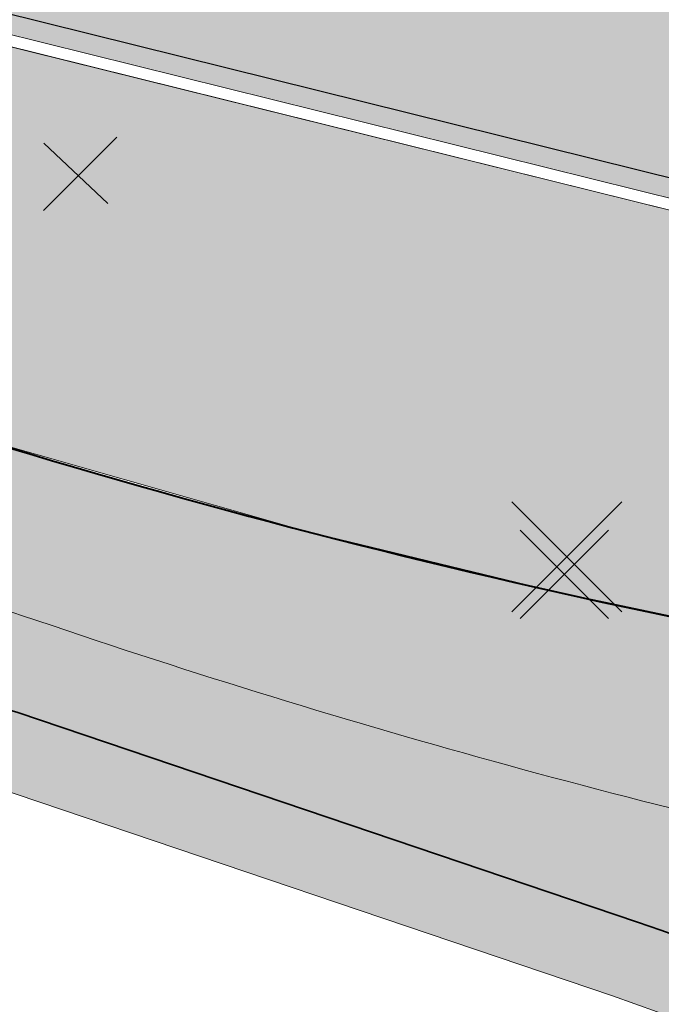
# Model space of a CAD drawing. Header units: metres. Extents: x 538891 to 1080079, y 6588829 to 13178720.
# Tile 88 of 256: x 539224 to 539232, y 6589465 to 6589478. Entities that reach past the tile are written whole.
import ezdxf

# ---------------------------------------------------------------- set-up
doc = ezdxf.new("R2010")
doc.units = ezdxf.units.M
doc.header["$LTSCALE"] = 0.4
doc.layers.add('KOLDE PST', color=7, linetype='Continuous')

# ---------------------------------------------------------------- blocks, each defined once
blk = doc.blocks.new('#9_019061_PP_TL (2D)')
at = {"linetype": 'Continuous', "lineweight": 0, "true_color": 0xd6d6d6}
h = blk.add_hatch(color=254, dxfattribs=at)
h.paths.add_polyline_path([(538956.6193590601, 6589596.41802614), (538956.3989647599, 6589594.93139164), (538955.55674598, 6589591.01676232), (538954.1327321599, 6589584.39795221), (538946.05537983, 6589550.90383911), (538946.13165292, 6589549.477311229), (538946.40056333, 6589548.074283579), (538946.85714852, 6589546.72064797), (538947.4929825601, 6589545.44138472), (538948.29633163, 6589544.26010166), (538949.25237051, 6589543.19859846), (538950.3434562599, 6589542.27646436), (538951.5494536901, 6589541.51071664), (538969.57501774, 6589536.75315713), (538970.39552595, 6589536.52723361), (538971.21104196, 6589536.283905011), (538972.0211965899, 6589536.02328146), (538972.82562312, 6589535.74548096), (538973.6239574, 6589535.450629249), (538974.41583806, 6589535.1388598), (538975.20090662, 6589534.81031375), (538975.97880782, 6589534.46514003), (538985.31473455, 6589530.20311808), (538985.8981604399, 6589529.94423779), (538986.48696187, 6589529.69782825), (538987.08087236, 6589529.46400116), (538987.67962307, 6589529.24286238), (538988.28294297, 6589529.034512), (538988.89055894, 6589528.83904434), (538989.50219595, 6589528.65654789), (538990.1175771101, 6589528.48710525), (539013.92108795, 6589522.20454904), (539014.57692044, 6589522.03665834), (539015.23804937, 6589521.89101471), (539015.90372037, 6589521.76778467), (539016.57317381, 6589521.66710883), (539017.24564573, 6589521.58910209), (539017.9203687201, 6589521.533853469), (539018.59657282, 6589521.50142601), (539019.27348638, 6589521.49185671), (539025.96162609, 6589521.51088948), (539026.83438784, 6589521.50385097), (539027.70678827, 6589521.47777195), (539028.57841202, 6589521.4326647), (539029.4488441, 6589521.3685507), (539030.31767011, 6589521.28546048), (539031.1844764, 6589521.18343359), (539032.04885027, 6589521.06251862), (539032.9103802, 6589520.92277313), (539044.81839483, 6589518.86013548), (539077.29701027, 6589513.2250818), (539077.29612205, 6589513.225235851), (539079.02421934, 6589512.91758629), (539080.74949958, 6589512.59451263), (539082.4718251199, 6589512.25604067), (539084.19105851, 6589511.9021974), (539085.90706257, 6589511.53301107), (539087.61970039, 6589511.14851113), (539089.32883531, 6589510.74872826), (539091.03433096, 6589510.33369436), (539276.90606721, 6589464.22134751), (539339.9936253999, 6589448.57014942), (539463.2277262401, 6589417.997380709), (539592.90629901, 6589386.49671385), (539593.49209626, 6589386.288094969), (539594.02229988, 6589385.96318826), (539594.47412995, 6589385.53595315), (539594.82817383, 6589385.02474557), (539595.06922021, 6589384.4515293), (539595.18691267, 6589383.840932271), (539595.1761946, 6589383.21918845), (539595.03752651, 6589382.61301074), (539593.52625963, 6589378.18230059), (539596.7400267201, 6589377.66405093), (539598.090793, 6589381.52482824), (539598.4094666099, 6589382.21502654), (539598.8526803, 6589382.832673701), (539599.40450341, 6589383.35556723), (539600.04509999, 6589383.7649111), (539600.75144304, 6589384.045990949), (539601.4981421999, 6589384.18870304), (539602.25835649, 6589384.1879174), (539603.0047590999, 6589384.04366227), (539622.83862668, 6589379.225749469), (539623.37004212, 6589379.092801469), (539623.89958709, 6589378.95258846), (539624.42716226, 6589378.805136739), (539624.9526686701, 6589378.65047396), (539625.4760077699, 6589378.488629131), (539625.99708141, 6589378.3196326), (539626.51579186, 6589378.14351607), (539627.03204182, 6589377.96031257), (539648.61442338, 6589370.13449057), (539669.02104417, 6589365.17744832), (539681.01929537, 6589364.91420599), (539681.156174, 6589364.90932643), (539681.29286762, 6589364.900699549), (539681.42927367, 6589364.888331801), (539681.56528977, 6589364.872232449), (539681.70081387, 6589364.85241358), (539681.83574428, 6589364.82889007), (539681.96997973, 6589364.80167956), (539682.1034195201, 6589364.77080249), (539700.86028847, 6589360.15904168), (539822.14262904, 6589329.98520529), (539839.2493774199, 6589325.72921695), (539975.19087125, 6589291.90832948), (539998.09488146, 6589286.210040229), (540004.49806329, 6589284.61699248), (540014.90875727, 6589282.02691567), (540081.53122417, 6589265.45191055), (540091.23903624, 6589263.03937474), (540093.08644646, 6589262.70172835), (540094.9573823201, 6589262.538852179), (540096.83534715, 6589262.55218234), (540098.7037823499, 6589262.74160131), (540100.5462133, 6589263.10543892), (540102.3463947, 6589263.64048709), (540104.08845377, 6589264.34202813), (540105.7570302, 6589265.20387632), (540119.54491084, 6589273.16693413), (540135.0211853, 6589282.10510754), (540150.08071912, 6589290.80259641), (540150.79983188, 6589291.121360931), (540151.56692414, 6589291.29543981), (540152.35318846, 6589291.318295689), (540153.1290974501, 6589291.18907022), (540153.86551258, 6589290.91261637), (540154.53477849, 6589290.499316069), (540155.11176152, 6589289.96469044), (540155.57479363, 6589289.328816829), (540156.315, 6589288.29), (540147.1726425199, 6589305.88626609), (540145.4996302, 6589308.99316915), (540145.7856587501, 6589308.19039577), (540145.9390198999, 6589307.3521012), (540145.95573054, 6589306.500057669), (540145.83535667, 6589305.65639449), (540145.58102465, 6589304.84302333), (540145.19933999, 6589304.081069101), (540144.70021583, 6589303.39032131), (540144.0966168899, 6589302.7887184), (540139.37331842, 6589298.965877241), (540138.75321435, 6589298.47207475), (540138.12535974, 6589297.98816512), (540137.48991238, 6589297.51426996), (540136.84703201, 6589297.0505084), (540136.1968802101, 6589296.596996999), (540135.53962038, 6589296.15384975), (540134.87541775, 6589295.72117803), (540134.2044392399, 6589295.29909061), (540108.4754501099, 6589279.39720579), (540107.332497, 6589278.725243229), (540106.16097061, 6589278.104436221), (540104.96315847, 6589277.535998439), (540103.7414001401, 6589277.02104017), (540102.49808197, 6589276.56056722), (540101.23563238, 6589276.155478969), (540099.95651721, 6589275.806566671), (540098.66323481, 6589275.51451178), (540097.1702847, 6589275.245979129), (540095.6669535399, 6589275.043481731), (540094.1561606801, 6589274.90741288), (540092.64084001, 6589274.83803683), (540091.12393418, 6589274.83548829), (540089.60838894, 6589274.899772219), (540088.0971474, 6589275.03076379), (540086.5931442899, 6589275.2282086), (540086.0127365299, 6589275.33417249), (540071.04459892, 6589278.06687555), (540070.7354442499, 6589278.13348394), (540045.33390995, 6589284.453132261), (540008.50654189, 6589293.61541403), (539981.79656241, 6589300.26059046), (539962.6338178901, 6589305.02809012), (539854.99138972, 6589331.80845238), (539839.26588418, 6589335.72080128), (539795.80243452, 6589346.53407395), (539779.96112543, 6589350.47523361), (539747.85217038, 6589358.4636213), (539745.86378398, 6589358.958312), (539683.74333918, 6589374.41325894), (539643.8005103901, 6589384.115908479), (539626.57290612, 6589388.30072492), (539624.4706958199, 6589388.81138003), (539620.5837311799, 6589389.75557594), (539620.0427497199, 6589389.89098812), (539619.50370868, 6589390.0339292), (539618.96671284, 6589390.18437141), (539618.43186657, 6589390.342285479), (539617.89927383, 6589390.50764075), (539617.36903814, 6589390.680405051), (539616.84126256, 6589390.860544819), (539616.31604968, 6589391.04802504), (539594.78122279, 6589398.90477751), (539574.37465845, 6589403.86180604), (539564.61568274, 6589406.2323923), (539550.3198177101, 6589406.91667554), (539550.20098996, 6589406.923781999), (539550.08236507, 6589406.93371529), (539549.96401027, 6589406.9464698), (539549.84599265, 6589406.96203829), (539549.72837911, 6589406.98041193), (539549.6112363, 6589407.00158031), (539549.49463065, 6589407.02553144), (539549.37862822, 6589407.052251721), (539480.2170212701, 6589423.85253488), (539479.28641654, 6589424.17865721), (539478.43791386, 6589424.68107552), (539477.70451598, 6589425.34024811), (539477.1147486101, 6589426.13053629), (539476.69155091, 6589427.02120158), (539476.45138327, 6589427.97760132), (539476.40358708, 6589428.96253607), (539476.55001905, 6589429.93769713), (539476.92070913, 6589431.41722542), (539476.93729025, 6589431.485579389), (539476.95419614, 6589431.55385376), (539476.9714264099, 6589431.62204699), (539476.98898067, 6589431.69015753), (539477.00685853, 6589431.75818386), (539477.02505957, 6589431.82612442), (539477.0435834, 6589431.89397769), (539477.06242958, 6589431.961742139), (539470.25729833, 6589433.64087184), (539470.21817861, 6589433.479828), (539469.7494416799, 6589431.55018198), (539469.42454196, 6589430.62220847), (539468.92433193, 6589429.775754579), (539468.2681516, 6589429.043551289), (539467.48137403, 6589428.4539113), (539466.5944221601, 6589428.02963468), (539465.64159247, 6589427.787127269), (539464.65972877, 6589427.7357663), (539463.68679757, 6589427.87753778), (539425.88646172, 6589437.25530673), (539382.40752409, 6589445.67583381), (539380.49885629, 6589446.05190841), (539378.5926672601, 6589446.440351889), (539376.68903717, 6589446.84114792), (539374.78804607, 6589447.254279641), (539372.88977389, 6589447.67972969), (539370.99430047, 6589448.11748016), (539369.1017055, 6589448.56751266), (539367.2120685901, 6589449.02980825), (539341.67913904, 6589455.364194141), (539278.59158085, 6589471.015392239), (539243.81345226, 6589479.6433911), (539240.0156879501, 6589480.58556675), (539092.71984464, 6589517.12773908), (539090.9535934, 6589517.5575579), (539089.1835732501, 6589517.97158241), (539087.4099254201, 6589518.36977955), (539085.63279142, 6589518.75211756), (539083.8523130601, 6589519.11856593), (539082.06863241, 6589519.46909542), (539080.28189178, 6589519.80367807), (539078.49223375, 6589520.12228717), (539055.0240151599, 6589524.192231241), (539045.0255156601, 6589525.93903653), (539044.50904631, 6589526.04558546), (539043.99402652, 6589526.15893394), (539043.48054581, 6589526.27906226), (539042.96869341, 6589526.405949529), (539042.45855829, 6589526.539573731), (539041.95022913, 6589526.6799116), (539041.44379426, 6589526.826938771), (539040.93934163, 6589526.98062937), (539020.28307481, 6589533.42304883), (539020.12443118, 6589533.47204631), (539019.96551883, 6589533.52016512), (539019.80634259, 6589533.56740367), (539019.6469073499, 6589533.61376052), (539019.48721798, 6589533.659234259), (539019.32727939, 6589533.70382348), (539019.16709645, 6589533.74752683), (539019.0066741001, 6589533.790342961), (539001.44627373, 6589538.42512996), (539000.92101949, 6589538.55618485), (539000.39241061, 6589538.67297552), (538999.86083439, 6589538.775416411), (538999.32668031, 6589538.86343246), (538998.79033972, 6589538.93695919), (538998.25220558, 6589538.99594272), (538997.71267217, 6589539.04033983), (538997.1721347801, 6589539.07011806), (538990.9006555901, 6589539.33053407), (538989.81956757, 6589539.390088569), (538988.7404874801, 6589539.478881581), (538987.66420594, 6589539.59684812), (538986.59151154, 6589539.74390177), (538985.52319023, 6589539.91993478), (538984.46002475, 6589540.12481817), (538983.40279407, 6589540.358401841), (538982.3522727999, 6589540.62051462), (538976.47726105, 6589542.17113007), (538972.35730031, 6589543.37616975), (538966.36673604, 6589545.17003587), (538965.4460479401, 6589545.54056831), (538964.5533182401, 6589545.97415169), (538963.69285868, 6589546.468692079), (538962.86882505, 6589547.02180097), (538962.08519723, 6589547.630806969), (538961.34575996, 6589548.29276874), (538960.65408453, 6589549.00448917), (538960.0135115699, 6589549.76253082), (538959.5405398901, 6589550.42618734), (538959.1105889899, 6589551.118491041), (538958.7253883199, 6589551.8366572), (538958.3864873, 6589552.57779706), (538958.09524914, 6589553.338929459), (538957.85284531, 6589554.1169928), (538957.66025086, 6589554.90885742), (538957.51824049, 6589555.7113381), (538957.35224053, 6589556.83292421), (538957.2279175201, 6589557.95989145), (538957.1454422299, 6589559.09069169), (538957.1049279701, 6589560.22377155), (538957.10643039, 6589561.35757449), (538957.14994742, 6589562.490543), (538957.23541928, 6589563.6211207), (538957.36272857, 6589564.7477545), (538957.41802208, 6589565.22883611), (538957.47601674, 6589565.70959958), (538957.5367107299, 6589566.19002974), (538957.6001021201, 6589566.67011143), (538957.66618892, 6589567.1498295), (538957.73496905, 6589567.62916883), (538957.80644033, 6589568.10811429), (538957.88060051, 6589568.58665077), (538959.07925321, 6589575.29774537), (538962.06392158, 6589589.12891518), (538963.30953681, 6589594.99819474), (538960.2147567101, 6589595.65498835)])
h.paths.add_polyline_path([(540045.4163160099, 6589280.48987601), (540045.22623295, 6589280.44193988), (540045.0491541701, 6589280.35784145), (540044.8918846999, 6589280.240812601), (540044.76046832, 6589280.09535067), (540044.6599552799, 6589279.92704568), (540044.59420825, 6589279.742365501), (540044.54592218, 6589279.54828188), (540044.51746776, 6589279.35432367), (540044.52739946, 6589279.158541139), (540044.5753356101, 6589278.96845809), (540044.6594340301, 6589278.791379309), (540044.77646289, 6589278.634109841), (540044.92192481, 6589278.50269345), (540045.0902298, 6589278.40218041), (540045.27490997, 6589278.33643337), (540051.09741887, 6589276.88785124), (540051.2913770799, 6589276.85939685), (540051.48715961, 6589276.869328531), (540051.6772426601, 6589276.91726467), (540051.85432145, 6589277.001363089), (540052.0115909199, 6589277.11839194), (540052.1430073, 6589277.26385387), (540052.24352034, 6589277.43215886), (540052.30926737, 6589277.61683904), (540052.35755344, 6589277.81092267), (540052.3860078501, 6589278.00488088), (540052.37607615, 6589278.20066341), (540052.32814001, 6589278.39074646), (540052.24404159, 6589278.56782524), (540052.12701273, 6589278.72509471), (540051.9815507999, 6589278.85651109), (540051.81324582, 6589278.95702413), (540051.62856565, 6589279.022771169), (540045.80605675, 6589280.4713533), (540045.61209854, 6589280.499807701)])
h.paths.add_polyline_path([(540147.29206106, 6589298.63119388), (540147.10115417, 6589298.58665197), (540146.9226052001, 6589298.505721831), (540141.72688054, 6589295.50498104), (540141.5675513, 6589295.39077234), (540141.43356419, 6589295.24767492), (540141.3300685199, 6589295.0811875), (540141.26104157, 6589294.897708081), (540141.229136, 6589294.70428768), (540141.23557793, 6589294.50835933), (540141.2801198, 6589294.317452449), (540141.36104989, 6589294.13890347), (540141.4752585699, 6589293.97957419), (540141.61835597, 6589293.84558704), (540141.7848434, 6589293.742091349), (540141.9683228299, 6589293.67306438), (540142.16174324, 6589293.64115882), (540142.35767161, 6589293.647600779), (540142.5485785, 6589293.69214269), (540142.72712747, 6589293.77307283), (540147.92285212, 6589296.77381361), (540148.08218137, 6589296.888022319), (540148.21616848, 6589297.03111974), (540148.31966415, 6589297.19760716), (540148.3886911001, 6589297.38108658), (540148.42059666, 6589297.57450698), (540148.4141547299, 6589297.77043533), (540148.3696128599, 6589297.96134221), (540148.28868277, 6589298.13989119), (540148.1744741, 6589298.299220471), (540148.03137669, 6589298.43320762), (540147.86488926, 6589298.53670331), (540147.68140984, 6589298.60573027), (540147.4879894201, 6589298.63763584)])
h.paths.add_polyline_path([(539856.18511559, 6589327.59509078), (539856.05014461, 6589327.56525111), (539855.92294231, 6589327.51114804), (539855.80782961, 6589327.43461938), (539855.70871677, 6589327.33826474), (539855.62897058, 6589327.22535719), (539855.57129992, 6589327.099732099), (539855.53766397, 6589326.96565676), (539855.529205, 6589326.827685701), (539855.54621051, 6589326.6905056), (539855.58810284, 6589326.558776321), (539855.65345894, 6589326.4369726), (539855.74005874, 6589326.32923197), (539855.84496053, 6589326.23921428), (539855.9646008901, 6589326.16997734), (539856.69578769, 6589325.84106684), (539857.43316573, 6589325.52628141), (539858.1764624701, 6589325.22573821), (539858.92540284, 6589324.93954846), (539859.6797096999, 6589324.66781807), (539860.43910393, 6589324.410647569), (539861.2033045, 6589324.16813215), (539861.97202864, 6589323.940361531), (539925.82766907, 6589308.05371527), (539926.02162729, 6589308.02526087), (539926.21740982, 6589308.03519256), (539926.40749287, 6589308.08312869), (539926.58457165, 6589308.16722711), (539926.7418411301, 6589308.28425597), (539926.8732575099, 6589308.4297179), (539926.97377055, 6589308.59802288), (539927.0395175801, 6589308.78270306), (539927.0878036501, 6589308.97678669), (539927.11625806, 6589309.1707449), (539927.10632636, 6589309.36652743), (539927.05839022, 6589309.55661048), (539926.9742918, 6589309.73368926), (539926.85726294, 6589309.89095873), (539926.7118010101, 6589310.02237511), (539926.5434960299, 6589310.122888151), (539926.35881586, 6589310.18863519), (539856.4599161, 6589327.578784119), (539856.3232704, 6589327.5996534)])
h.paths.add_polyline_path([(539798.46235621, 6589341.95593746), (539798.32738523, 6589341.9260978), (539798.20018292, 6589341.871994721), (539798.0850702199, 6589341.79546606), (539797.9859573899, 6589341.69911142), (539797.9062112, 6589341.586203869), (539797.84854054, 6589341.460578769), (539797.81490459, 6589341.32650344), (539797.8064456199, 6589341.18853238), (539797.8234511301, 6589341.05135227), (539797.86534346, 6589340.919623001), (539797.9306995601, 6589340.79781927), (539798.01729936, 6589340.690078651), (539798.1222011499, 6589340.60006096), (539798.2418415, 6589340.530824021), (539798.9730283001, 6589340.20191351), (539799.71040635, 6589339.88712809), (539800.45370309, 6589339.58658489), (539801.20264346, 6589339.300395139), (539801.95695032, 6589339.02866474), (539802.71634454, 6589338.771494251), (539803.48054512, 6589338.52897882), (539804.2492692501, 6589338.30120821), (539819.10635365, 6589334.604913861), (539819.31970767, 6589334.57361401), (539819.53506844, 6589334.58453889), (539819.74415979, 6589334.63726865), (539819.93894643, 6589334.72977693), (539820.1119428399, 6589334.85850868), (539820.25650084, 6589335.0185168), (539820.3670651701, 6589335.203652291), (539820.43938695, 6589335.40680046), (539820.4706868, 6589335.620154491), (539820.4597619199, 6589335.83551527), (539820.4070321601, 6589336.04460662), (539820.31452389, 6589336.23939327), (539820.18579215, 6589336.41238968), (539820.02578402, 6589336.5569477), (539819.8406485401, 6589336.667512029), (539819.63750035, 6589336.739833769), (539798.73715672, 6589341.9396308), (539798.6005110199, 6589341.960500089)])
h.paths.add_polyline_path([(539755.28621861, 6589352.67134982), (539755.0961355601, 6589352.623413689), (539754.9190567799, 6589352.53931527), (539754.76178731, 6589352.42228641), (539754.63037092, 6589352.27682448), (539754.52985789, 6589352.10851949), (539754.46411086, 6589351.92383932), (539754.41582479, 6589351.729755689), (539754.38737037, 6589351.53579748), (539754.39730207, 6589351.340014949), (539754.4452382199, 6589351.1499319), (539754.52933664, 6589350.972853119), (539754.6463654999, 6589350.81558365), (539754.79182742, 6589350.68416726), (539754.96013241, 6589350.583654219), (539755.14481258, 6589350.51790718), (539760.96732147, 6589349.06932506), (539761.16127969, 6589349.04087066), (539761.35706222, 6589349.05080234), (539761.54714527, 6589349.098738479), (539761.7242240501, 6589349.1828369), (539761.88149353, 6589349.299865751), (539762.01290991, 6589349.44532769), (539762.11342295, 6589349.613632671), (539762.17916998, 6589349.79831285), (539762.22745605, 6589349.992396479), (539762.25591046, 6589350.186354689), (539762.24597876, 6589350.38213722), (539762.19804262, 6589350.572220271), (539762.1139442, 6589350.74929905), (539761.99691534, 6589350.90656852), (539761.85145341, 6589351.0379849), (539761.68314843, 6589351.13849794), (539761.49846826, 6589351.20424498), (539755.67595936, 6589352.65282711), (539755.48200115, 6589352.681281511)])
h.paths.add_polyline_path([(539642.54214859, 6589380.47636161), (539642.33335267, 6589380.42247396), (539642.1390816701, 6589380.328887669), (539641.96680132, 6589380.19919922), (539641.82313225, 6589380.038392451), (539641.7135956, 6589379.852647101), (539641.64240056, 6589379.6491013), (539641.6122835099, 6589379.4355771), (539641.6244016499, 6589379.22028016), (539641.6782893, 6589379.01148422), (539641.77187558, 6589378.8172132), (539641.9015640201, 6589378.64493282), (539642.06237076, 6589378.50126372), (539642.24811611, 6589378.39172702), (539642.45166196, 6589378.320532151), (539681.4099190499, 6589368.8570483), (539681.54841263, 6589368.83684522), (539681.68824844, 6589368.84272579), (539681.82455682, 6589368.87448524), (539681.9525909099, 6589368.93101758), (539682.06789204, 6589369.01035411), (539682.16644493, 6589369.10973199), (539682.24481755, 6589369.22569047), (539682.30028063, 6589369.35419137), (539682.33090271, 6589369.490759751), (539682.3356174, 6589369.63063972), (539682.3142605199, 6589369.768960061), (539682.26757581, 6589369.90090388), (539682.19718902, 6589370.02187632), (539682.10555132, 6589370.12766463), (539681.99585393, 6589370.214584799), (539681.871917, 6589370.27960997), (539680.2452388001, 6589370.93262274), (539679.45451154, 6589371.235036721), (539678.6587776, 6589371.52401992), (539677.85826492, 6589371.79948907), (539677.05320301, 6589372.0613652), (539676.2438226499, 6589372.309573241), (539675.4303558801, 6589372.54404203), (539674.6130359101, 6589372.76470435), (539673.7920970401, 6589372.97149694), (539642.97096971, 6589380.4583627), (539642.75744552, 6589380.48847976)])
h.paths.add_polyline_path([(539565.66862971, 6589399.15205893), (539565.50140117, 6589399.08893708), (539565.3544343, 6589398.98719972), (539565.23647678, 6589398.85290238), (539565.15454958, 6589398.69403865), (539565.11352915, 6589398.52006429), (539565.11585706, 6589398.34133452), (539565.12791967, 6589398.24727604), (539565.15250473, 6589398.155689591), (539565.1891668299, 6589398.0682345), (539565.23724174, 6589397.986495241), (539565.29585845, 6589397.91195274), (539565.36395496, 6589397.845957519), (539565.44029753, 6589397.78970528), (539565.52350302, 6589397.744215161), (539566.23639982, 6589397.41421289), (539566.95673321, 6589397.100775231), (539567.68411836, 6589396.80406963), (539568.41816667, 6589396.52425461), (539569.15848598, 6589396.26147965), (539569.9046807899, 6589396.015885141), (539570.65635246, 6589395.787602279), (539571.41309941, 6589395.57675303), (539624.03794556, 6589382.79347116), (539624.23205846, 6589382.76609201), (539624.42778294, 6589382.77710851), (539624.61759741, 6589382.82609728), (539624.79420741, 6589382.91117573), (539624.95082591, 6589383.02907432), (539625.08143416, 6589383.17526229), (539625.18101293, 6589383.3441217), (539625.2457357, 6589383.529163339), (539625.29294549, 6589383.72351157), (539625.32032463, 6589383.91762448), (539625.3093081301, 6589384.11334897), (539625.2603193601, 6589384.30316346), (539625.1752409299, 6589384.47977348), (539625.05734235, 6589384.636392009), (539624.9111544, 6589384.76700028), (539624.74229499, 6589384.8665791), (539624.55725331, 6589384.93130171), (539566.02344365, 6589399.14995017), (539565.8461662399, 6589399.17280817)])
h.paths.add_polyline_path([(539480.80800888, 6589419.797377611), (539480.67255731, 6589419.76628876), (539480.54516705, 6589419.710742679), (539480.4302121, 6589419.63264656), (539480.33163948, 6589419.53468185), (539480.2528337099, 6589419.42021222), (539480.19650063, 6589419.29316802), (539480.16457456, 6589419.1579113), (539480.1581514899, 6589419.01908624), (539480.1774520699, 6589418.88145943), (539480.2218135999, 6589418.74975634), (539480.28971293, 6589418.62849903), (539480.3788186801, 6589418.52185094), (539480.4860714, 6589418.43347387), (539480.6077884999, 6589418.36640227), (539481.43060399, 6589418.01681999), (539482.25965203, 6589417.68228682), (539483.09465741, 6589417.36291382), (539483.9353429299, 6589417.05880701), (539484.78142951, 6589416.77006735), (539485.6326362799, 6589416.49679069), (539486.48868066, 6589416.23906775), (539487.34927847, 6589415.99698409), (539515.45534313, 6589409.16964352), (539515.6688673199, 6589409.139526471), (539515.88416424, 6589409.151644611), (539516.09296016, 6589409.20553226), (539516.2872311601, 6589409.29911855), (539516.45951152, 6589409.42880701), (539516.6031805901, 6589409.589613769), (539516.71271724, 6589409.77535913), (539516.78391228, 6589409.97890493), (539516.81402933, 6589410.19242913), (539516.80191119, 6589410.407726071), (539516.74802354, 6589410.616522), (539516.65443726, 6589410.81079303), (539516.52474882, 6589410.98307341), (539516.36394207, 6589411.12674251), (539516.17819673, 6589411.23627921), (539515.97465088, 6589411.30747408), (539481.08437581, 6589419.78279046), (539480.94687099, 6589419.802941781)])
h.paths.add_polyline_path([(539411.5175915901, 6589436.16216309), (539411.37908507, 6589436.12060954), (539411.25112754, 6589436.053247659), (539411.13847578, 6589435.962581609), (539411.04531757, 6589435.85198188), (539410.97511605, 6589435.72555997), (539410.93048078, 6589435.588015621), (539410.91307136, 6589435.444461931), (539410.92353483, 6589435.300235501), (539410.9614822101, 6589435.16069788), (539411.02550281, 6589435.03103635), (539411.1132166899, 6589434.916071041), (539411.22136312, 6589434.82007574), (539411.34592179, 6589434.746619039), (539411.48226222, 6589434.69843145), (539424.5419076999, 6589431.45850421), (539429.39479678, 6589430.25456586), (539429.58877377, 6589430.22623992), (539429.7845496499, 6589430.2363013), (539429.97460088, 6589430.28436333), (539430.15162389, 6589430.36857902), (539430.3088157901, 6589430.485712), (539430.44013578, 6589430.631260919), (539430.5405372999, 6589430.79963243), (539430.60616226, 6589430.98435601), (539430.6543198, 6589431.178471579), (539430.68237501, 6589431.37257976), (539430.6721781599, 6589431.56843964), (539430.62411756, 6589431.758584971), (539430.54002532, 6589431.93576725), (539430.4231071, 6589432.09323216), (539430.27781992, 6589432.224977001), (539430.10970225, 6589432.32597955), (539429.9251628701, 6589432.39238952), (539425.0843034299, 6589433.590980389), (539411.80545508, 6589436.16268312), (539411.66149815, 6589436.17636359)])
at = {"linetype": 'Continuous', "lineweight": 0, "true_color": 0xffdf7f}
h = blk.add_hatch(color=41, dxfattribs=at)
edge = h.paths.add_edge_path()
edge.add_arc((539039.4154101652, 6589463.244350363), 48.29997429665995, 66.57314219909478, 76.14185816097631, ccw=False)
edge.add_line((539058.6184198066, 6589507.562878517), (539066.0345749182, 6589504.349493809))
edge.add_arc((539086.589352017, 6589551.787756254), 51.69997684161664, 246.5731409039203, 263.6668443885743)
edge.add_line((539080.8863548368, 6589500.403289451), (539120.7231832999, 6589495.981924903))
edge.add_arc((539112.6374951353, 6589423.129258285), 73.29999581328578, 66.82796386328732, 83.66684102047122, ccw=False)
edge.add_line((539141.4805500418, 6589490.515960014), (539168.781217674, 6589478.830647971))
edge.add_arc((539204.8645496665, 6589563.132979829), 91.70000002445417, 246.827964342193, 267.830195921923)
edge.add_line((539201.3926800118, 6589471.498727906), (539210.4155722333, 6589471.156865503))
edge.add_arc((539208.5868775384, 6589422.891496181), 48.29999999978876, 71.30953512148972, 87.83019592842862, ccw=False)
edge.add_line((539224.0648710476, 6589468.644329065), (539232.0216122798, 6589465.952596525))
edge.add_arc((539222.407951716, 6589437.534687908), 29.99999999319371, 32.623453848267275, 71.30953511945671, ccw=False)
edge.add_line((539247.6749051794, 6589453.708155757), (539249.0157836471, 6589451.613372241))
edge.add_line((539249.0157836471, 6589451.613372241), (539252.5125743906, 6589453.823353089))
edge.add_line((539252.5125743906, 6589453.823353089), (539252.222101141, 6589454.28296077))
edge.add_arc((539255.6034059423, 6589456.419959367), 3.999998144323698, 78.34070675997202, 212.2930555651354, ccw=False)
edge.add_line((539256.4117717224, 6589460.337424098), (539306.7314928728, 6589449.954046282))
edge.add_arc((539266.3134001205, 6589254.080679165), 199.9999954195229, 69.38189835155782, 78.34076937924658, ccw=False)
edge.add_arc((539390.1600926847, 6589583.253643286), 151.6999385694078, 249.3818962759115, 260.1262747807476)
edge.add_line((539364.146992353, 6589433.800674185), (539400.3056453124, 6589427.507063))
edge.add_arc((539374.8755807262, 6589281.403813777), 148.2998571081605, 76.54589760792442, 80.12627433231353, ccw=False)
edge.add_line((539409.3799683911, 6589425.633820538), (539415.6764660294, 6589424.127498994))
edge.add_line((539415.6764660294, 6589424.127498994), (539461.9164176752, 6589412.655971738))
edge.add_line((539461.9164176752, 6589412.655971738), (539501.0212698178, 6589403.156877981))
edge.add_arc((539453.8114742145, 6589208.80864604), 200.0000001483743, 68.66850267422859, 76.34653551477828, ccw=False)
edge.add_line((539526.5641454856, 6589395.106925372), (539542.9704975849, 6589388.699963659))
edge.add_arc((539635.0753794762, 6589624.553585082), 253.2000000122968, 248.6685026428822, 261.8880643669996)
edge.add_arc((539543.2849724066, 6588980.562303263), 397.2999999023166, 71.92422893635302, 81.88806437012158, ccw=False)
edge.add_arc((539703.1845637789, 6589464.417768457), 112.3042545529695, 250.96499781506, 252.4606867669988)
edge.add_arc((539871.3742939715, 6589937.521631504), 614.357186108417, 250.8007736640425, 252.2964588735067)
edge.add_line((539684.5532260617, 6589352.258749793), (539685.5730097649, 6589355.293153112))
edge.add_arc((539758.7057676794, 6589594.356928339), 249.9997778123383, 250.6606811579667, 252.9904383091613, ccw=False)
edge.add_arc((539543.2849724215, 6588980.562303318), 400.4999998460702, 70.66068219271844, 78.54997938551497)
edge.add_arc((539623.1864813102, 6589375.051845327), 2.00000000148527, 166.3465355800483, 258.5499793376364, ccw=False)
edge.add_line((539621.2429989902, 6589375.523943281), (539622.1456133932, 6589379.239729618))
edge.add_line((539622.1456133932, 6589379.239729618), (539618.2586487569, 6589380.18392553))
edge.add_line((539618.2586487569, 6589380.18392553), (539617.2645513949, 6589376.091531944))
edge.add_arc((539615.3210694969, 6589376.563629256), 1.999999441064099, 259.6901167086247, 346.3465505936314, ccw=False)
edge.add_arc((539543.2849725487, 6588980.562304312), 400.499998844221, 79.69013183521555, 81.88806437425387)
edge.add_arc((539635.0753794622, 6589624.553585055), 249.9999999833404, 248.668502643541, 261.88806437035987, ccw=False)
edge.add_line((539544.134540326, 6589391.680736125), (539527.7281882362, 6589398.087697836))
edge.add_arc((539453.8114743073, 6589208.808646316), 203.1999998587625, 68.66850266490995, 76.34653552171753)
edge.add_line((539501.7766265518, 6589406.266449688), (539462.6793608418, 6589415.763700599))
edge.add_line((539462.6793608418, 6589415.763700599), (539428.9086092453, 6589424.141782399))
edge.add_arc((539429.3901842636, 6589426.08293785), 1.999999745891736, 166.0669591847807, 256.06697375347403, ccw=False)
edge.add_line((539427.4490289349, 6589426.564513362), (539427.4851470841, 6589426.710100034))
edge.add_line((539427.4851470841, 6589426.710100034), (539423.6028358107, 6589427.673250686))
edge.add_line((539423.6028358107, 6589427.673250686), (539423.5765020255, 6589427.567103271))
edge.add_arc((539421.635346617, 6589428.048678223), 1.999999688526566, 256.5458904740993, 346.0669753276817, ccw=False)
edge.add_line((539421.170013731, 6589426.103565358), (539410.1245006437, 6589428.746001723))
edge.add_arc((539374.8755813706, 6589281.403816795), 151.4998540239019, 76.54589761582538, 80.12627434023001)
edge.add_line((539400.8543728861, 6589430.659664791), (539364.6957199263, 6589436.953275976))
edge.add_arc((539390.160108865, 6589583.253702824), 148.4999999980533, 248.6969164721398, 260.12627261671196, ccw=False)
edge.add_line((539336.2098552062, 6589444.900458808), (539332.5649809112, 6589446.321761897))
edge.add_arc((539259.5728721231, 6589259.245281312), 200.8119954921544, 68.68563534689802, 74.77494262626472)
edge.add_arc((539312.8319477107, 6589454.93936929), 1.999999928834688, 166.0669644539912, 254.8231364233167, ccw=False)
edge.add_line((539310.8907921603, 6589455.420944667), (539310.9409658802, 6589455.623187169))
edge.add_line((539310.9409658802, 6589455.623187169), (539305.9872836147, 6589456.852130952))
edge.add_line((539305.9872836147, 6589456.852130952), (539305.9427732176, 6589456.672716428))
edge.add_arc((539304.0016178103, 6589457.154291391), 1.999999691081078, 258.3407607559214, 346.0669749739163, ccw=False)
edge.add_line((539303.5974366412, 6589455.195558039), (539232.7135843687, 6589469.822304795))
edge.add_arc((539252.9225889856, 6589567.758824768), 99.99982906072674, 252.9836061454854, 258.3407738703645, ccw=False)
edge.add_arc((539208.5868928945, 6589422.891557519), 51.49993684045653, 72.9836072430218, 78.65987112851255)
edge.add_arc((539219.1067407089, 6589475.347024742), 1.999999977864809, 165.7554892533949, 258.6598684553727, ccw=False)
edge.add_line((539217.1682317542, 6589475.839145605), (539217.8961277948, 6589478.706394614))
edge.add_line((539217.8961277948, 6589478.706394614), (539213.0431669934, 6589479.910350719))
edge.add_line((539213.0431669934, 6589479.910350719), (539212.0202843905, 6589475.881122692))
edge.add_arc((539210.0817755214, 6589476.373243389), 1.9999998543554, 267.8301925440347, 345.7554932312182, ccw=False)
edge.add_line((539210.0060530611, 6589474.374677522), (539201.5138357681, 6589474.696433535))
edge.add_arc((539204.8645496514, 6589563.132979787), 88.499999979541, 246.8279643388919, 267.83019593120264, ccw=False)
edge.add_line((539170.0403961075, 6589481.772495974), (539142.7397284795, 6589493.457808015))
edge.add_arc((539112.6374951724, 6589423.129258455), 76.49999564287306, 66.82796385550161, 83.66684101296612)
edge.add_line((539121.0761738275, 6589499.162396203), (539081.2393453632, 6589503.58376075))
edge.add_arc((539086.5893523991, 6589551.787757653), 48.49997827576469, 246.573140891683, 263.6668443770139, ccw=False)
edge.add_line((539067.30682455, 6589507.285712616), (539059.8906694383, 6589510.499097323))
edge.add_arc((539039.4154784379, 6589463.244549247), 51.49976466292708, 66.5731240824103, 76.14187874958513)
edge.add_line((539051.7506227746, 6589513.245248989), (539050.9841624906, 6589510.138395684))
at = {"color": 1, "linetype": 'Continuous', "lineweight": 9, "true_color": 0xff0000, "flags": 128}
for points in [[(539592.9062990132, 6589386.496713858), (539463.2277262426, 6589417.997380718), (539427.5212652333, 6589426.855686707), (539423.6389539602, 6589427.81883736), (539373.257039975, 6589440.317931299), (539339.9936254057, 6589448.57014942), (539310.8762908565, 6589455.793779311), (539306.0234017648, 6589456.997717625), (539276.9060672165, 6589464.221347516), (539217.9330374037, 6589478.851784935), (539213.0800766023, 6589480.055741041), (539091.0343309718, 6589510.333694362, 0.01786729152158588), (539077.2961220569, 6589513.225235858), (539049.7444402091, 6589518.003349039), (539044.8179749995, 6589518.857714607), (539032.9103802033, 6589520.922773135, 0.04366810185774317), (539025.9616260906, 6589521.510889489), (539019.2734863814, 6589521.491856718, -0.06531645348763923), (539014.1126705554, 6589522.153983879), (538990.1175771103, 6589528.487105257, -0.04257869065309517), (538985.3147345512, 6589530.20311808), (538975.9788078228, 6589534.465140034, 0.04257869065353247), (538969.5750177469, 6589536.75315713), (538947.2262916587, 6589542.65174616)], [(539592.8708916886, 6589386.350952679), (539463.1919632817, 6589417.851705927), (539427.4851470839, 6589426.710100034), (539423.6028358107, 6589427.673250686), (539373.2209218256, 6589440.172344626), (539339.9575072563, 6589448.424562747), (539310.8401727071, 6589455.648192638), (539305.9872836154, 6589456.852130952), (539276.8699490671, 6589464.075760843), (539217.8969192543, 6589478.706198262), (539213.0439584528, 6589479.910154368), (539090.9982127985, 6589510.188107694, 0.01786729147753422), (539077.2704910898, 6589513.077441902), (539049.718809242, 6589517.855555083), (539044.7923440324, 6589518.709920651), (539032.8847492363, 6589520.774979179, 0.04366810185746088), (539025.9620529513, 6589521.360890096), (539019.2739132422, 6589521.341857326, -0.06531645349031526), (539014.0743912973, 6589522.00895044), (538990.0792978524, 6589528.342071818, -0.04257869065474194), (538985.2524410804, 6589530.066664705), (538975.916514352, 6589534.328686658, 0.0425786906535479), (538969.5367384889, 6589536.608123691), (538947.1880124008, 6589542.506712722)]]:
    blk.add_lwpolyline(points, format="xyb", dxfattribs=at)
at = {"color": 41, "linetype": 'Continuous', "lineweight": 9, "true_color": 0xffdf7f, "flags": 128}
for points in [[(539141.4805500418, 6589490.515960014), (539168.781217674, 6589478.830647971, 0.09189691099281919), (539201.3926800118, 6589471.498727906), (539210.4155722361, 6589471.156865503, -0.07221009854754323), (539224.0648710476, 6589468.644329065), (539232.0216122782, 6589465.952596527, -0.1704215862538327), (539247.6749051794, 6589453.708155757)], [(539232.7135843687, 6589469.822304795, -0.02337931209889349), (539223.6581072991, 6589472.136882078, 0.02477243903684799), (539218.7134748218, 6589473.386070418, -0.4291397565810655), (539217.1682317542, 6589475.839145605), (539217.8961277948, 6589478.706394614), (539213.0431669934, 6589479.910350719), (539212.0202843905, 6589475.881122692, -0.3537518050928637), (539210.0060530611, 6589474.374677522), (539201.5138357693, 6589474.696433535, -0.09189691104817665), (539170.0403961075, 6589481.772495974), (539142.7397284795, 6589493.457808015, 0.07360596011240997)]]:
    blk.add_lwpolyline(points, format="xyb", dxfattribs=at)
at = {"color": 5, "linetype": 'Continuous', "lineweight": 35, "true_color": 0x0000ff, "flags": 128}
blk.add_lwpolyline([(539247.6749051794, 6589453.708155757, 0.1704215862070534), (539232.0216122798, 6589465.952596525), (539224.0648710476, 6589468.644329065, 0.01285856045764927), (539221.6923091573, 6589469.379534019), (539221.0139741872, 6589466.973320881), (539216.6280364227, 6589467.980073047), (539217.0669643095, 6589470.441239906, 0.03466780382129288), (539210.4155722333, 6589471.156865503), (539201.3926800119, 6589471.498727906, -0.09189691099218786), (539168.781217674, 6589478.830647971), (539155.2013857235, 6589484.643127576), (539154.2176525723, 6589482.344808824), (539150.0806788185, 6589484.115528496), (539151.0644119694, 6589486.413847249), (539141.4805500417, 6589490.515960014, 0.07360596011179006), (539120.7231832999, 6589495.981924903), (539097.1057774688, 6589498.603146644), (539096.8300036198, 6589496.11840344), (539092.3574658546, 6589496.614796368), (539092.6332397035, 6589499.099539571), (539080.8863548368, 6589500.403289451, -0.07472396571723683), (539066.0345749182, 6589504.349493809), (539058.6184198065, 6589507.562878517, 0.04177567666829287), (539050.9841624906, 6589510.138395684)], format="xyb", dxfattribs=at)
at = {"color": 5, "linetype": 'Continuous', "lineweight": 40, "true_color": 0x0000ff, "flags": 128}
blk.add_lwpolyline([(539217.8961277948, 6589478.706394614), (539217.1682317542, 6589475.839145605, 0.4291397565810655), (539218.7134748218, 6589473.386070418, -0.02477243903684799), (539223.6581072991, 6589472.136882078, 0.02337931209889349), (539232.7135843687, 6589469.822304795), (539234.696598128, 6589469.413113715)], format="xyb", dxfattribs=at)
blk = doc.blocks.new('KOLDE PST TL')
at = {"color": 7}
blk.add_blockref('#9_019061_PP_TL (2D)', (0, 0), dxfattribs=at)
blk = doc.blocks.new('#13_Kolde pst HP -xref$0$likvideeritav')
at = {"color": 1, "linetype": 'Continuous', "lineweight": 25, "true_color": 0xff0000}
for p, q in [((0.7071067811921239, -0.7071067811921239), (-0.7071067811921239, 0.7071067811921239)), ((0.7071067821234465, 0.7071067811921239), (-0.7071067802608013, -0.7071067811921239))]:
    blk.add_line(p, q, dxfattribs=at)
blk = doc.blocks.new('#13_KOLDE TAIM (2D)')
at = {"linetype": 'Continuous', "lineweight": 0, "true_color": 0xc4f877}
blk.add_hatch(color=71, dxfattribs=at).paths.add_polyline_path([(539217.9375177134, 6589478.696126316), (539233.8578798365, 6589474.746492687), (539235.1970663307, 6589471.838472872), (539234.696598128, 6589469.413113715), (539230.9001713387, 6589470.214071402), (539227.7593544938, 6589470.976711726), (539223.1298628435, 6589472.295459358), (539221.6260352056, 6589472.713482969), (539219.2933241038, 6589473.266311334), (539218.7134748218, 6589473.386070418), (539217.8475241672, 6589473.793199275), (539217.2303648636, 6589474.654772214), (539217.2289679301, 6589476.07839095)])
h = blk.add_hatch(color=71, dxfattribs=at)
edge = h.paths.add_edge_path()
edge.add_line((539220.7950976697, 6589465.997555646), (539221.7181432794, 6589465.785678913))
edge.add_line((539221.7181432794, 6589465.785678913), (539222.3805918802, 6589468.135539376))
edge.add_arc((539208.5868775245, 6589422.891496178), 47.30000000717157, 71.30953511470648, 73.04492009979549, ccw=False)
edge.add_line((539223.7444156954, 6589467.697065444), (539231.701156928, 6589465.005332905))
edge.add_arc((539222.407957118, 6589437.534694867), 28.99999167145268, 33.016917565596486, 71.30954081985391, ccw=False)
edge.add_line((539246.7247319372, 6589453.336402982), (539247.0074710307, 6589454.706282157))
edge.add_arc((539222.4079517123, 6589437.534687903), 29.99999999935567, 34.91681014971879, 71.30953511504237)
edge.add_line((539232.0216122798, 6589465.952596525), (539224.0648710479, 6589468.644329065))
edge.add_arc((539208.5868776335, 6589422.891496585), 48.29999958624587, 71.30953507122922, 74.25633764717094)
edge.add_line((539221.6923091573, 6589469.37953402), (539221.0139741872, 6589466.973320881))
edge.add_line((539221.0139741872, 6589466.973320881), (539221.0138591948, 6589466.973347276))
edge.add_line((539221.0138591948, 6589466.973347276), (539220.7950976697, 6589465.997555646))
at = {"color": 71, "linetype": 'Continuous', "lineweight": 5, "true_color": 0xc4f877, "flags": 128}
blk.add_lwpolyline([(539217.9375177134, 6589478.696126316), (539233.8578798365, 6589474.746492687), (539235.1970663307, 6589471.838472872), (539234.696598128, 6589469.413113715), (539230.9001713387, 6589470.214071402), (539227.7593544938, 6589470.976711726), (539223.1298628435, 6589472.295459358), (539221.6260352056, 6589472.713482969), (539219.2933241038, 6589473.266311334), (539218.7134748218, 6589473.386070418), (539217.8475241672, 6589473.793199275), (539217.2303648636, 6589474.654772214), (539217.2289679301, 6589476.07839095)], close=True, dxfattribs=at)
blk.add_lwpolyline([(539220.7950976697, 6589465.997555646), (539221.7181432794, 6589465.785678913), (539222.3805919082, 6589468.135539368, -0.007572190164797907), (539223.7444156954, 6589467.697065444), (539231.701156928, 6589465.005332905, -0.1686554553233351), (539246.7247319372, 6589453.336402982), (539247.0074710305, 6589454.706282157, 0.1601414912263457), (539232.0216122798, 6589465.952596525), (539224.0648710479, 6589468.644329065, 0.01285856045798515), (539221.6923091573, 6589469.37953402), (539221.0139741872, 6589466.973320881), (539221.0138591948, 6589466.973347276)], format="xyb", close=True, dxfattribs=at)
at = {"color": 1, "true_color": 0xff0000}
blk.add_blockref('#13_Kolde pst HP -xref$0$likvideeritav', (539231.114410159, 6589470.647467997), dxfattribs=at)
blk = doc.blocks.new('Kolde pst Taim')
at = {"color": 13, "true_color": 0xff4646}
blk.add_blockref('#13_KOLDE TAIM (2D)', (0, 0), dxfattribs=at)
blk = doc.blocks.new('#15_019061_PP_ELV-4-01_v01_Puhas$0$A$C2D7D09D12')
at = {"color": 1, "linetype": 'Continuous', "lineweight": 25, "true_color": 0xff0000}
for p, q in [((0.0353555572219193, 0.03535634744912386), (1.170666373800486, 1.170667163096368)), ((0.03535555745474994, 1.170667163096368), (1.170666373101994, 0.03535634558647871))]:
    blk.add_line(p, q, dxfattribs=at)
blk = doc.blocks.new('#15_Kolde pst ELV-3 (2D)')
at = {"color": 7}
blk.add_blockref('#15_019061_PP_ELV-4-01_v01_Puhas$0$A$C2D7D09D12', (539230.4809890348, 6589469.816988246), dxfattribs=at)
blk = doc.blocks.new('Kolde pst EL')
at = {"color": 13, "true_color": 0xff4646}
blk.add_blockref('#15_Kolde pst ELV-3 (2D)', (0, 0), dxfattribs=at)
blk = doc.blocks.new('#16_019061_PP_TL_liiklusskeem$0$likv')
at = {"color": 1, "linetype": 'Continuous', "lineweight": 30, "true_color": 0xff0000}
for p, q in [((-0.9879406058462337, 0.7941041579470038), (1.093791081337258, -0.8791865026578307)), ((-0.6259003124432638, -0.8339628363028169), (0.7317507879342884, 0.9750002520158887))]:
    blk.add_line(p, q, dxfattribs=at)
blk = doc.blocks.new('#16_Kolde TL (2D)')
at = {"color": 2, "linetype": 'Continuous', "lineweight": 30, "true_color": 0xffff00}
blk.add_line((539233.9264216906, 6589475.141613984), (539219.4897000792, 6589478.723175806), dxfattribs=at)
at = {"color": 7, "linetype": 'Continuous', "lineweight": 20, "flags": 128}
blk.add_lwpolyline([(539218.0678274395, 6589471.475048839, -0.03368445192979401), (539224.505763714, 6589469.761945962, 0.03098994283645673), (539236.6950891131, 6589466.448059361)], format="xyb", dxfattribs=at)
at = {"color": 1, "true_color": 0xff0000, "xscale": 0.4999999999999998, "yscale": 0.4999999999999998, "zscale": 0.4999999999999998, "rotation": 83.7922328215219}
blk.add_blockref('#16_019061_PP_TL_liiklusskeem$0$likv', (539224.8403685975, 6589475.542436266), dxfattribs=at)
blk = doc.blocks.new('Kolde pst märgistus')
at = {"color": 13, "true_color": 0xff4646}
blk.add_blockref('#16_Kolde TL (2D)', (0, 0), dxfattribs=at)

msp = doc.modelspace()

# ---------------------------------------------------------------- block references
at = {"layer": 'KOLDE PST', "color": 7}
for name in ['KOLDE PST TL', 'Kolde pst märgistus', 'Kolde pst Taim', 'Kolde pst EL']:
    msp.add_blockref(name, (0, 0), dxfattribs=at)

doc.saveas('drawing.dxf')
